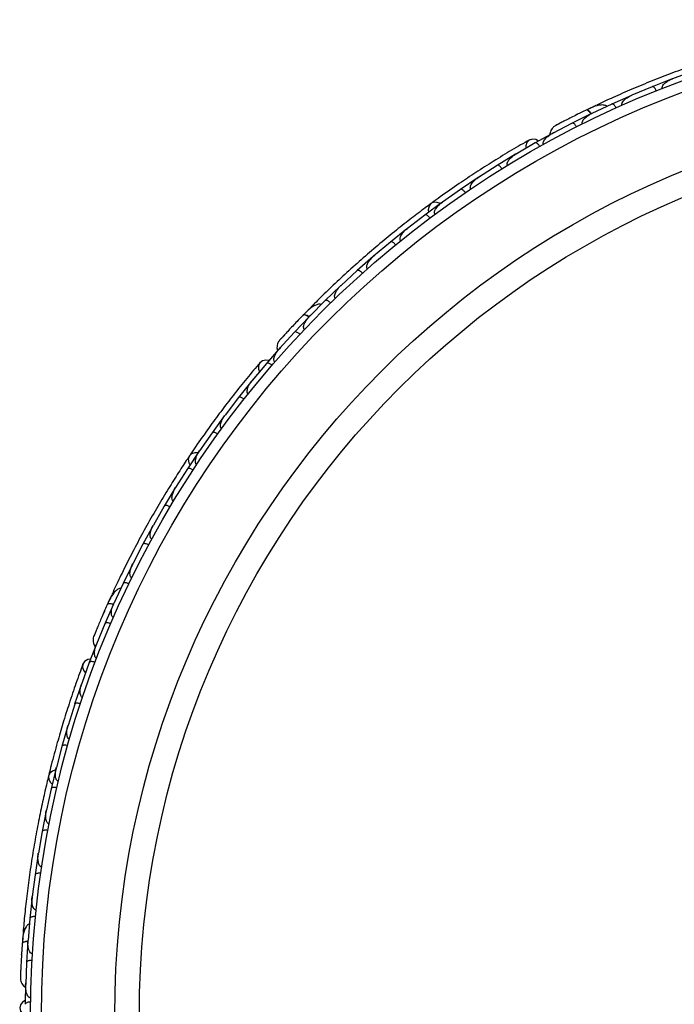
# Model space of a CAD drawing. Header units: millimetres. Extents: x 69 to 135, y 39 to 174.
# Tile 2 of 199: x 78.7 to 81.7, y 46.01 to 50.53. Entities that reach past the tile are written whole.
import ezdxf

# ---------------------------------------------------------------- set-up
doc = ezdxf.new("R2010")
doc.units = ezdxf.units.MM

msp = doc.modelspace()

# ---------------------------------------------------------------- linework, layer by layer
at = {"color": 7, "linetype": 'Continuous', "lineweight": 25}
for p, q in [((81.79026, 50.29788), (81.69575, 50.26306)), ((81.7026, 50.26558), (81.6958, 50.2631)), ((81.60203, 50.22684), (81.50889, 50.1878)), ((81.69303, 50.26244), (81.60202, 50.22691)), ((81.50624, 50.18709), (81.4166, 50.14749)), ((81.51529, 50.19048), (81.50886, 50.18781)), ((81.34361, 50.14093), (81.30397, 50.12203)), ((81.41662, 50.14742), (81.32497, 50.10418)), ((81.32227, 50.10331), (81.23402, 50.05959)), ((81.33068, 50.10687), (81.32488, 50.10416)), ((81.23404, 50.05952), (81.14385, 50.012)), ((81.15089, 50.01632), (81.06417, 49.96865)), ((81.14883, 50.01462), (81.14371, 50.01194)), ((81.0642, 49.96857), (80.97619, 49.91738)), ((80.97357, 49.91629), (80.8895, 49.8652)), ((80.98223, 49.92089), (80.97646, 49.91756)), ((80.88953, 49.86513), (80.80433, 49.81042)), ((80.81057, 49.81443), (80.80456, 49.81059)), ((80.80178, 49.80922), (80.72041, 49.75475)), ((80.72045, 49.75468), (80.63804, 49.6965)), ((80.63556, 49.6952), (80.55686, 49.63736)), ((80.64424, 49.70088), (80.6382, 49.69664)), ((80.5569, 49.6373), (80.47725, 49.57568)), ((80.47483, 49.57427), (80.3988, 49.5131)), ((80.48323, 49.58031), (80.47735, 49.57578)), ((80.39884, 49.51304), (80.32195, 49.44799)), ((80.32752, 49.4527), (80.32198, 49.44804)), ((80.31959, 49.44647), (80.24622, 49.38196)), ((80.24627, 49.3819), (80.17209, 49.31336)), ((80.17718, 49.31807), (80.17206, 49.31336)), ((80.16984, 49.31178), (80.09915, 49.24391)), ((80.0992, 49.24385), (80.02786, 49.17188)), ((80.03281, 49.21279), (80.00203, 49.18147)), ((80.02562, 49.17014), (79.95764, 49.09887)), ((80.03231, 49.17636), (80.02779, 49.17183)), ((79.95769, 49.09881), (79.88919, 49.0233)), ((79.89433, 49.02978), (79.82915, 48.95532)), ((79.89298, 49.02748), (79.88908, 49.02321)), ((79.8292, 48.95526), (79.764, 48.87705)), ((79.76191, 48.87513), (79.70039, 48.79837)), ((79.76848, 48.88242), (79.7642, 48.87732)), ((79.70044, 48.79831), (79.63909, 48.71777)), ((79.63711, 48.71577), (79.57928, 48.63675)), ((79.64359, 48.72367), (79.63925, 48.718)), ((79.57933, 48.63669), (79.52179, 48.55384)), ((79.5199, 48.55177), (79.46574, 48.47051)), ((79.52612, 48.56007), (79.5219, 48.55403)), ((79.4658, 48.47045), (79.41202, 48.38531)), ((79.41023, 48.38316), (79.35971, 48.29968)), ((79.41606, 48.3917), (79.41208, 48.38544)), ((79.35977, 48.29963), (79.30976, 48.2122)), ((79.30807, 48.20998), (79.26118, 48.12426)), ((79.31338, 48.21854), (79.30977, 48.21227)), ((79.26125, 48.12422), (79.21499, 48.03444)), ((79.21341, 48.03219), (79.1702, 47.94423)), ((79.21816, 48.04061), (79.21496, 48.03442)), ((79.17026, 47.94419), (79.12785, 47.85216)), ((79.11851, 47.8923), (79.11496, 47.88452)), ((79.12634, 47.84976), (79.08683, 47.75954)), ((79.13049, 47.85789), (79.12779, 47.85209)), ((79.0869, 47.7595), (79.04835, 47.66512)), ((79.05097, 47.67296), (79.01518, 47.5807)), ((79.05048, 47.67033), (79.04828, 47.66499)), ((79.01526, 47.58066), (78.98074, 47.48487)), ((78.97943, 47.48235), (78.94787, 47.38917)), ((78.9831, 47.49144), (78.98083, 47.48519)), ((78.94794, 47.38914), (78.91784, 47.29247)), ((78.91665, 47.28991), (78.88934, 47.19588)), ((78.92004, 47.29955), (78.9179, 47.29275)), ((78.88941, 47.19585), (78.86368, 47.09831)), ((78.86561, 47.10565), (78.86371, 47.09852)), ((78.86261, 47.09572), (78.8395, 47.00083)), ((78.83958, 47.0008), (78.81817, 46.9024)), ((78.81722, 46.89977), (78.7983, 46.80404)), ((78.81977, 46.90979), (78.81818, 46.90255)), ((78.79837, 46.80402), (78.78128, 46.70476)), ((78.78045, 46.70209), (78.76571, 46.60551)), ((78.78252, 46.71195), (78.78127, 46.70482)), ((78.76578, 46.60549), (78.75302, 46.5053)), ((78.7539, 46.51218), (78.753, 46.50528)), ((78.75231, 46.50265), (78.74179, 46.40522)), ((78.74186, 46.4052), (78.73348, 46.30421)), ((78.71097, 46.33873), (78.70752, 46.29495)), ((78.73288, 46.30144), (78.72662, 46.20315)), ((78.734, 46.3105), (78.73345, 46.30412)), ((78.72669, 46.20314), (78.72275, 46.10126)), ((78.72253, 46.10953), (78.72045, 46.01059)), ((78.72297, 46.10689), (78.72273, 46.10112))]:
    msp.add_line(p, q, dxfattribs=at)
at = {"color": 7, "linetype": 'Continuous', "lineweight": 25, "flags": 128}
for points in [[(81.25405, 50.09778), (81.25436, 50.09792), (81.25467, 50.09804)], [(81.07935, 49.97737), (81.06721, 49.98401), (81.05122, 49.98652), (81.0369, 49.98202), (81.02636, 49.9712), (81.02116, 49.95563), (81.02104, 49.94399)], [(80.62838, 49.69016), (80.61444, 49.69565), (80.59854, 49.6959), (80.58517, 49.68956), (80.57626, 49.67754), (80.57311, 49.66158), (80.57429, 49.65067)], [(79.9634, 49.14161), (79.96365, 49.14185), (79.9639, 49.14206)], [(79.84043, 48.96871), (79.82675, 48.9708), (79.81087, 48.96768), (79.79895, 48.95856), (79.79275, 48.94478), (79.79318, 48.92838), (79.79705, 48.91739)], [(79.51489, 48.54458), (79.49991, 48.54497), (79.48488, 48.53976), (79.47448, 48.52923), (79.47023, 48.51489), (79.47273, 48.49882), (79.47756, 48.48897)], [(79.0212, 47.59714), (79.00763, 47.59442), (78.99378, 47.58607), (78.9857, 47.57342), (78.98458, 47.55835), (78.9906, 47.54308), (78.99799, 47.53408)], [(78.86035, 47.08725), (78.84615, 47.08249), (78.8338, 47.07246), (78.82764, 47.05901), (78.82854, 47.04407), (78.83639, 47.02982), (78.8443, 47.02222)], [(78.70356, 46.23959), (78.70359, 46.23994), (78.70365, 46.24026)], [(78.72049, 46.0281), (78.70867, 46.0209), (78.6985, 46.00831), (78.69524, 45.99366), (78.69934, 45.97912), (78.71022, 45.96683), (78.72024, 45.9609)]]:
    msp.add_lwpolyline(points, dxfattribs=at)
at = {"color": 1, "linetype": 'Continuous', "lineweight": 25, "flags": 128}
for points in [[(81.32157, 50.10268), (81.31966, 50.10524), (81.31461, 50.11122), (81.30978, 50.11579), (81.30535, 50.11877), (81.30148, 50.12006), (81.29834, 50.1196)], [(80.02519, 49.16931), (80.02251, 49.17106), (80.01572, 49.17495), (80.00962, 49.17759), (80.00443, 49.17888), (80.00036, 49.17877), (79.99757, 49.17726)], [(79.12621, 47.84883), (79.1231, 47.84956), (79.11539, 47.8509), (79.10875, 47.85129), (79.10343, 47.85073), (79.09965, 47.84923), (79.09754, 47.84686)], [(78.73308, 46.30052), (78.7299, 46.30015), (78.7222, 46.29876), (78.71583, 46.29686), (78.71103, 46.29451), (78.70798, 46.29181), (78.70681, 46.28886)]]:
    msp.add_lwpolyline(points, dxfattribs=at)
at = {"color": 7, "linetype": 'Continuous', "lineweight": 25}
for radius in [4.575, 4.525, 4.188, 4.075]:
    msp.add_circle((83.32009, 45.9599), radius, dxfattribs=at)
for centre, start, end in [((81.35633, 50.11899), 65.75051, 111.23027), ((80.05227, 49.19652), 85.75051, 131.23027), ((79.14236, 47.88367), 105.75051, 151.23027), ((78.73634, 46.33878), 125.75051, 171.23027)]:
    msp.add_arc(centre, 0.02567, start, end, dxfattribs=at)
for points, knots in [([(82.02729, 50.40054), (82.00519, 50.39401), (81.96109, 50.38098), (81.87935, 50.35507), (81.79018, 50.32485), (81.69594, 50.29074), (81.6006, 50.25374), (81.50824, 50.21559), (81.42123, 50.17748), (81.37161, 50.15436), (81.34678, 50.1428)], [0, 0, 0, 0, 0.1251424, 0.2497929, 0.374676, 0.4998622, 0.6249666, 0.7502587, 0.8750633, 1, 1, 1, 1]), ([(81.62102, 50.2077), (81.62094, 50.20791), (81.61988, 50.21051), (81.61745, 50.21539), (81.61339, 50.22125), (81.60894, 50.22561), (81.60502, 50.22748), (81.60281, 50.22732), (81.60198, 50.22699), (81.60195, 50.22698)], [0, 0, 0, 0, 0.016652, 0.2070285, 0.3985507, 0.5993597, 0.831024, 0.9934916, 1, 1, 1, 1]), ([(81.64901, 50.21878), (81.64898, 50.21885), (81.6485, 50.22001), (81.64794, 50.22274), (81.64864, 50.22774), (81.65293, 50.23636), (81.66322, 50.24632), (81.67836, 50.25611), (81.68973, 50.26128), (81.69565, 50.26352), (81.69573, 50.26355)], [0, 0, 0, 0, 0.0028352, 0.050977, 0.1103366, 0.2078119, 0.4531845, 0.7216401, 0.9964148, 1, 1, 1, 1]), ([(81.46405, 50.14149), (81.46371, 50.1424), (81.46297, 50.14437), (81.46296, 50.14843), (81.46485, 50.15477), (81.47368, 50.16738), (81.48934, 50.17881), (81.50329, 50.18592), (81.50879, 50.18828), (81.50887, 50.18831)], [0, 0, 0, 0, 0.0388574, 0.084812, 0.162938, 0.3126958, 0.7369051, 0.9964149, 1, 1, 1, 1]), ([(81.39439, 50.13676), (81.39253, 50.13794), (81.3864, 50.14184), (81.36836, 50.14445), (81.33844, 50.13875), (81.31197, 50.12611), (81.2983, 50.11958)], [0, 0, 0, 0, 0.0722062, 0.2380923, 0.6065513, 1, 1, 1, 1]), ([(81.43637, 50.1291), (81.43569, 50.13052), (81.43388, 50.13427), (81.43028, 50.13974), (81.42571, 50.14477), (81.4211, 50.1478), (81.41814, 50.14812), (81.41677, 50.14766), (81.41653, 50.14755), (81.4165, 50.14754)], [0, 0, 0, 0, 0.11561, 0.3057804, 0.5012224, 0.7256982, 0.9503445, 0.9934853, 1, 1, 1, 1]), ([(81.30125, 50.12102), (81.29263, 50.11682), (81.27544, 50.10843), (81.24893, 50.09525), (81.22362, 50.08247), (81.20078, 50.07075), (81.1815, 50.06074), (81.16713, 50.0532), (81.15796, 50.04835), (81.15687, 50.04775), (81.15634, 50.04746)], [0, 0, 0, 0, 0.1253341, 0.2502351, 0.3757048, 0.5015073, 0.6270811, 0.7524027, 0.8783335, 1, 1, 1, 1]), ([(81.26987, 50.10562), (81.26978, 50.10558), (81.26445, 50.10299), (81.2592, 50.10036), (81.25404, 50.09778)], [0, 0, 0, 0, 0.01740373, 1, 1, 1, 1]), ([(81.28195, 50.05582), (81.28166, 50.05644), (81.28092, 50.05807), (81.28049, 50.0616), (81.28153, 50.0674), (81.2878, 50.07884), (81.30259, 50.09224), (81.31695, 50.10085), (81.32476, 50.10461), (81.32484, 50.10465)], [0, 0, 0, 0, 0.0273886, 0.0721385, 0.1418849, 0.2690946, 0.6203421, 0.9964192, 1, 1, 1, 1]), ([(81.32069, 50.10136), (81.32041, 50.10182), (81.31735, 50.10677), (81.31135, 50.11349), (81.3039, 50.11972), (81.29997, 50.12034), (81.29845, 50.11965), (81.29834, 50.1196)], [0, 0, 0, 0, 0.0316493, 0.3464731, 0.6613851, 0.9762941, 1, 1, 1, 1]), ([(81.15641, 50.04751), (81.15297, 50.04511), (81.14622, 50.04041), (81.13883, 50.0308), (81.13434, 50.02065), (81.13189, 50.0123), (81.13233, 50.00755), (81.13245, 50.00618)], [0, 0, 0, 0, 0.25091, 0.490928, 0.714443, 0.9181712, 1, 1, 1, 1]), ([(81.18128, 50.06064), (81.17464, 50.05716), (81.16135, 50.0502), (81.15812, 50.04844), (81.1565, 50.04756)], [0, 0, 0, 0, 0.49978944, 1, 1, 1, 1]), ([(81.25452, 50.04206), (81.25378, 50.04344), (81.25181, 50.04711), (81.24797, 50.05242), (81.24319, 50.05726), (81.23847, 50.06008), (81.2355, 50.06027), (81.23415, 50.05976), (81.23392, 50.05964), (81.23389, 50.05962)], [0, 0, 0, 0, 0.1153787, 0.305714, 0.5012752, 0.7256734, 0.9502371, 0.9934744, 1, 1, 1, 1]), ([(81.10274, 49.96164), (81.10254, 49.962), (81.10182, 49.96333), (81.10107, 49.96637), (81.10145, 49.97171), (81.10572, 49.98199), (81.1157, 49.99313), (81.1294, 50.00408), (81.13872, 50.00979), (81.1436, 50.01241), (81.14367, 50.01245)], [0, 0, 0, 0, 0.0165279, 0.0607653, 0.1238722, 0.2334997, 0.5249132, 0.7588895, 0.9964268, 1, 1, 1, 1]), ([(81.03784, 49.98258), (81.01113, 49.96724), (80.96032, 49.93806), (80.87566, 49.88653), (80.79458, 49.83489), (80.71246, 49.78005), (80.64507, 49.73335), (80.60316, 49.70255), (80.59101, 49.69363)], [0, 0, 0, 0, 0.2180556, 0.4147202, 0.5912036, 0.7489875, 0.9272426, 1, 1, 1, 1]), ([(81.08557, 49.95208), (81.08477, 49.95343), (81.08264, 49.95701), (81.07859, 49.96216), (81.07362, 49.96679), (81.06878, 49.96942), (81.06581, 49.96949), (81.06449, 49.96892), (81.06426, 49.96879), (81.06423, 49.96877)], [0, 0, 0, 0, 0.1152798, 0.3056806, 0.5012898, 0.7256609, 0.9501956, 0.9934701, 1, 1, 1, 1]), ([(80.93757, 49.86556), (80.93706, 49.86654), (80.9364, 49.86779), (80.93577, 49.87063), (80.93577, 49.87569), (80.93857, 49.8829), (80.94642, 49.89486), (80.95911, 49.90675), (80.97087, 49.91479), (80.9761, 49.91789), (80.97617, 49.91793)], [0, 0, 0, 0, 0.0439924, 0.0565425, 0.1182118, 0.2485839, 0.3779124, 0.7339208, 0.9964229, 1, 1, 1, 1]), ([(80.91162, 49.84961), (80.9115, 49.8498), (80.91001, 49.85218), (80.90677, 49.85657), (80.90177, 49.86164), (80.89663, 49.86518), (80.89245, 49.86635), (80.89031, 49.8658), (80.88956, 49.86534), (80.88953, 49.86532)], [0, 0, 0, 0, 0.0163611, 0.206885, 0.3985455, 0.5994314, 0.8309806, 0.9934816, 1, 1, 1, 1]), ([(80.7682, 49.75706), (80.76777, 49.75778), (80.76693, 49.75915), (80.76612, 49.76217), (80.76607, 49.76749), (80.76848, 49.77453), (80.77568, 49.78669), (80.78776, 49.79906), (80.79916, 49.80761), (80.80421, 49.81092), (80.80428, 49.81096)], [0, 0, 0, 0, 0.0336188, 0.0647198, 0.1259403, 0.2511281, 0.3754616, 0.735616, 0.9964191, 1, 1, 1, 1]), ([(80.7432, 49.74015), (80.74228, 49.74142), (80.73985, 49.7448), (80.73535, 49.74957), (80.72998, 49.75374), (80.72491, 49.75592), (80.72194, 49.75571), (80.72066, 49.75502), (80.72045, 49.75487), (80.72042, 49.75485)], [0, 0, 0, 0, 0.1157169, 0.3058088, 0.5011944, 0.7257089, 0.9503963, 0.9934905, 1, 1, 1, 1]), ([(80.58647, 49.69057), (80.56794, 49.67688), (80.53095, 49.64955), (80.463, 49.59725), (80.38955, 49.53835), (80.31265, 49.47406), (80.23572, 49.40669), (80.16198, 49.33925), (80.09325, 49.27368), (80.05452, 49.23498), (80.03515, 49.21562)], [0, 0, 0, 0, 0.1251424, 0.2497929, 0.374676, 0.4998622, 0.6249666, 0.7502587, 0.8750633, 1, 1, 1, 1]), ([(80.60436, 49.64167), (80.60403, 49.64214), (80.60299, 49.64363), (80.60197, 49.64686), (80.60188, 49.65418), (80.60558, 49.66303), (80.61648, 49.67947), (80.62814, 49.68997), (80.63787, 49.69697), (80.63794, 49.69702)], [0, 0, 0, 0, 0.02335, 0.0734618, 0.134698, 0.325553, 0.4727956, 0.9964114, 1, 1, 1, 1]), ([(80.58026, 49.62377), (80.57928, 49.625), (80.5767, 49.62828), (80.572, 49.63284), (80.56645, 49.63676), (80.56129, 49.63872), (80.55832, 49.63838), (80.55708, 49.63763), (80.55687, 49.63747), (80.55684, 49.63745)], [0, 0, 0, 0, 0.11581192, 0.30583711, 0.50117443, 0.72571967, 0.95043997, 0.99349487, 1, 1, 1, 1]), ([(80.44602, 49.51944), (80.44582, 49.51969), (80.44514, 49.52054), (80.44396, 49.52273), (80.44313, 49.52643), (80.44354, 49.53327), (80.44669, 49.54151), (80.45655, 49.55781), (80.46765, 49.56872), (80.47704, 49.57612), (80.47711, 49.57617)], [0, 0, 0, 0, 0.0130732, 0.044023, 0.1002245, 0.1663566, 0.3297208, 0.4739231, 0.9964125, 1, 1, 1, 1]), ([(80.42274, 49.50052), (80.4226, 49.50069), (80.4208, 49.50286), (80.41702, 49.50678), (80.41139, 49.51115), (80.40583, 49.51397), (80.40152, 49.51457), (80.39946, 49.51375), (80.39877, 49.51319), (80.39875, 49.51317)], [0, 0, 0, 0, 0.0167419, 0.2070718, 0.3985504, 0.5993354, 0.8310375, 0.9934948, 1, 1, 1, 1]), ([(80.29316, 49.39039), (80.29311, 49.39045), (80.29226, 49.39137), (80.29081, 49.39375), (80.28975, 49.39868), (80.29083, 49.40825), (80.2971, 49.42113), (80.30798, 49.43551), (80.31689, 49.44426), (80.32169, 49.44839), (80.32176, 49.44845)], [0, 0, 0, 0, 0.0028352, 0.050977, 0.1103366, 0.2078119, 0.4531845, 0.7216401, 0.9964148, 1, 1, 1, 1]), ([(80.27066, 49.37041), (80.2705, 49.37057), (80.26862, 49.37266), (80.26467, 49.37641), (80.25885, 49.38053), (80.25318, 49.38311), (80.24885, 49.38353), (80.24683, 49.38261), (80.24616, 49.38203), (80.24614, 49.382)], [0, 0, 0, 0, 0.01665195, 0.20702847, 0.39855075, 0.59935968, 0.83102403, 0.99349163, 1, 1, 1, 1]), ([(80.14579, 49.25451), (80.14517, 49.25524), (80.14379, 49.25684), (80.1424, 49.26065), (80.14201, 49.26726), (80.14599, 49.28212), (80.1568, 49.29823), (80.16747, 49.30967), (80.17184, 49.31377), (80.1719, 49.31383)], [0, 0, 0, 0, 0.0388574, 0.084812, 0.162938, 0.3126958, 0.7369051, 0.9964149, 1, 1, 1, 1]), ([(80.08196, 49.22623), (80.0798, 49.22671), (80.07271, 49.22827), (80.05486, 49.22456), (80.0287, 49.20897), (80.00815, 49.18804), (79.99754, 49.17723)], [0, 0, 0, 0, 0.0722062, 0.2380923, 0.6065513, 1, 1, 1, 1]), ([(80.12403, 49.23339), (80.1229, 49.23449), (80.11991, 49.2374), (80.11466, 49.24131), (80.10864, 49.24448), (80.10328, 49.24575), (80.10038, 49.24503), (80.09925, 49.24413), (80.09907, 49.24395), (80.09904, 49.24392)], [0, 0, 0, 0, 0.11561, 0.3057804, 0.5012224, 0.7256982, 0.9503445, 0.9934853, 1, 1, 1, 1]), ([(79.99981, 49.17958), (79.99316, 49.17269), (79.97986, 49.15893), (79.95947, 49.13748), (79.94005, 49.11681), (79.92259, 49.09799), (79.9079, 49.08199), (79.89698, 49.06999), (79.89002, 49.06229), (79.8892, 49.06136), (79.8888, 49.0609)], [0, 0, 0, 0, 0.1253341, 0.2502351, 0.3757048, 0.5015073, 0.6270811, 0.7524027, 0.8783335, 1, 1, 1, 1]), ([(79.97559, 49.15439), (79.97552, 49.15431), (79.9714, 49.15006), (79.96736, 49.14579), (79.9634, 49.1416)], [0, 0, 0, 0, 0.0174037, 1, 1, 1, 1]), ([(80.0248, 49.16777), (80.02439, 49.1681), (80.01981, 49.1717), (80.01187, 49.17597), (80.00275, 49.17927), (79.99885, 49.17851), (79.99765, 49.17734), (79.99757, 49.17726)], [0, 0, 0, 0, 0.0316493, 0.3464731, 0.6613851, 0.9762941, 1, 1, 1, 1]), ([(80.00397, 49.11172), (80.0035, 49.1122), (80.00224, 49.11348), (80.00062, 49.11665), (79.99962, 49.12246), (80.0016, 49.13535), (80.01092, 49.153), (80.02147, 49.166), (80.02752, 49.17221), (80.02758, 49.17227)], [0, 0, 0, 0, 0.02738856, 0.07213853, 0.14188493, 0.26909457, 0.6203421, 0.99641921, 1, 1, 1, 1]), ([(79.98291, 49.08941), (79.98174, 49.09045), (79.97863, 49.09322), (79.97321, 49.09691), (79.96707, 49.09981), (79.96166, 49.10085), (79.9588, 49.10002), (79.95772, 49.09907), (79.95754, 49.09888), (79.95751, 49.09886)], [0, 0, 0, 0, 0.1153787, 0.305714, 0.5012752, 0.7256734, 0.9502371, 0.9934744, 1, 1, 1, 1]), ([(79.88885, 49.06097), (79.88643, 49.05754), (79.8817, 49.05082), (79.87804, 49.03926), (79.8773, 49.02818), (79.87785, 49.0195), (79.87989, 49.01518), (79.88047, 49.01395)], [0, 0, 0, 0, 0.25091, 0.490928, 0.714443, 0.9181712, 1, 1, 1, 1]), ([(79.90773, 49.08182), (79.90268, 49.07628), (79.89257, 49.06519), (79.89014, 49.06243), (79.88892, 49.06105)], [0, 0, 0, 0, 0.49978944, 1, 1, 1, 1]), ([(79.86778, 48.96193), (79.86748, 48.9622), (79.86635, 48.9632), (79.8646, 48.9658), (79.86313, 48.97094), (79.86362, 48.98207), (79.86919, 48.99595), (79.87832, 49.01092), (79.88513, 49.01948), (79.88881, 49.02361), (79.88887, 49.02367)], [0, 0, 0, 0, 0.0165279, 0.0607653, 0.1238722, 0.2334997, 0.5249132, 0.7588895, 0.9964268, 1, 1, 1, 1]), ([(79.79964, 48.95941), (79.77978, 48.93585), (79.74202, 48.89106), (79.68009, 48.81368), (79.62156, 48.73742), (79.56316, 48.6578), (79.5158, 48.59087), (79.48694, 48.54759), (79.47858, 48.53505)], [0, 0, 0, 0, 0.21805555, 0.41472016, 0.59120361, 0.74898753, 0.9272426, 1, 1, 1, 1]), ([(79.85492, 48.94707), (79.8537, 48.94806), (79.85048, 48.9507), (79.84492, 48.95415), (79.83866, 48.9568), (79.83321, 48.95762), (79.8304, 48.95667), (79.82935, 48.95568), (79.82918, 48.95548), (79.82916, 48.95546)], [0, 0, 0, 0, 0.1152798, 0.3056806, 0.5012898, 0.7256609, 0.9501956, 0.9934701, 1, 1, 1, 1]), ([(79.74544, 48.81515), (79.74462, 48.81589), (79.74358, 48.81684), (79.74201, 48.8193), (79.74028, 48.82405), (79.74044, 48.83179), (79.74373, 48.84571), (79.75159, 48.86122), (79.75989, 48.87279), (79.76375, 48.8775), (79.7638, 48.87757)], [0, 0, 0, 0, 0.0439924, 0.0565425, 0.1182118, 0.2485839, 0.3779124, 0.7339208, 0.9964229, 1, 1, 1, 1]), ([(79.72651, 48.79129), (79.72633, 48.79142), (79.72411, 48.79315), (79.71958, 48.79617), (79.71314, 48.79922), (79.7071, 48.80079), (79.70277, 48.80046), (79.70095, 48.79921), (79.70039, 48.79852), (79.70037, 48.79849)], [0, 0, 0, 0, 0.0163611, 0.206885, 0.3985455, 0.5994314, 0.8309806, 0.9934816, 1, 1, 1, 1]), ([(79.62339, 48.65527), (79.62274, 48.65579), (79.62148, 48.6568), (79.61969, 48.65936), (79.61782, 48.66434), (79.61768, 48.67178), (79.62029, 48.68567), (79.62741, 48.70142), (79.6352, 48.71336), (79.63881, 48.71819), (79.63886, 48.71825)], [0, 0, 0, 0, 0.0336188, 0.0647198, 0.1259403, 0.2511281, 0.3754616, 0.735616, 0.9964191, 1, 1, 1, 1]), ([(79.60569, 48.63082), (79.60439, 48.63171), (79.60094, 48.63405), (79.59509, 48.63699), (79.58862, 48.63907), (79.58311, 48.63939), (79.58038, 48.63818), (79.57942, 48.63709), (79.57927, 48.63688), (79.57925, 48.63685)], [0, 0, 0, 0, 0.1157169, 0.3058088, 0.5011944, 0.7257089, 0.9503963, 0.9934905, 1, 1, 1, 1]), ([(79.5089, 48.4908), (79.50843, 48.49113), (79.50694, 48.49217), (79.50488, 48.49485), (79.50229, 48.5017), (79.50274, 48.51128), (79.50735, 48.53046), (79.51472, 48.54432), (79.52148, 48.55422), (79.52152, 48.55429)], [0, 0, 0, 0, 0.02335, 0.0734618, 0.134698, 0.325553, 0.4727956, 0.9964114, 1, 1, 1, 1]), ([(79.47536, 48.53063), (79.46263, 48.51143), (79.43722, 48.47309), (79.39126, 48.40071), (79.34238, 48.32024), (79.29211, 48.23353), (79.24286, 48.1439), (79.19663, 48.05531), (79.15447, 47.97019), (79.13131, 47.92058), (79.11973, 47.89576)], [0, 0, 0, 0, 0.1251424, 0.2497929, 0.374676, 0.4998622, 0.6249666, 0.7502587, 0.8750633, 1, 1, 1, 1]), ([(79.49237, 48.46573), (79.49103, 48.46656), (79.48749, 48.46875), (79.48151, 48.47143), (79.47495, 48.47322), (79.46943, 48.47329), (79.46676, 48.47196), (79.46585, 48.47083), (79.4657, 48.47061), (79.46568, 48.47058)], [0, 0, 0, 0, 0.11581192, 0.30583711, 0.50117443, 0.72571967, 0.95043997, 0.99349487, 1, 1, 1, 1]), ([(79.40192, 48.32178), (79.40164, 48.32195), (79.40071, 48.32252), (79.39885, 48.32417), (79.39681, 48.32737), (79.39486, 48.33393), (79.39499, 48.34275), (79.39868, 48.36144), (79.40538, 48.37549), (79.41168, 48.38565), (79.41172, 48.38572)], [0, 0, 0, 0, 0.0130732, 0.044023, 0.1002245, 0.1663566, 0.3297208, 0.4739231, 0.9964125, 1, 1, 1, 1]), ([(79.38651, 48.29604), (79.38631, 48.29616), (79.38389, 48.29758), (79.37899, 48.29997), (79.37221, 48.30215), (79.36602, 48.3029), (79.36176, 48.30199), (79.36011, 48.30051), (79.35965, 48.29975), (79.35963, 48.29972)], [0, 0, 0, 0, 0.01674193, 0.20707182, 0.39855042, 0.59933539, 0.83103755, 0.9934948, 1, 1, 1, 1]), ([(79.30241, 48.14824), (79.30235, 48.14827), (79.30123, 48.14885), (79.29905, 48.15059), (79.29637, 48.15486), (79.29411, 48.16422), (79.2956, 48.17847), (79.3009, 48.1957), (79.30628, 48.20697), (79.30938, 48.2125), (79.30942, 48.21257)], [0, 0, 0, 0, 0.0028352, 0.050977, 0.1103366, 0.2078119, 0.4531845, 0.7216401, 0.9964148, 1, 1, 1, 1]), ([(79.2881, 48.12176), (79.2879, 48.12186), (79.28541, 48.12318), (79.28042, 48.12536), (79.27354, 48.12724), (79.26733, 48.12772), (79.26312, 48.12663), (79.26153, 48.12508), (79.26111, 48.1243), (79.26109, 48.12427)], [0, 0, 0, 0, 0.016652, 0.2070285, 0.3985507, 0.5993597, 0.831024, 0.9934916, 1, 1, 1, 1]), ([(79.21041, 47.97014), (79.20956, 47.97062), (79.20773, 47.97166), (79.20511, 47.97476), (79.20248, 47.98083), (79.20114, 47.99616), (79.20579, 48.01499), (79.21191, 48.0294), (79.21461, 48.03474), (79.21464, 48.03482)], [0, 0, 0, 0, 0.03885738, 0.08481202, 0.16293798, 0.31269578, 0.73690509, 0.9964149, 1, 1, 1, 1]), ([(79.16009, 47.92174), (79.1579, 47.92145), (79.1507, 47.9205), (79.1352, 47.9109), (79.11594, 47.88731), (79.10379, 47.86061), (79.09752, 47.84682)], [0, 0, 0, 0, 0.0722062, 0.2380923, 0.6065513, 1, 1, 1, 1]), ([(79.19717, 47.94286), (79.19573, 47.94351), (79.19194, 47.94521), (79.18566, 47.94709), (79.17893, 47.94801), (79.17345, 47.94737), (79.17097, 47.94571), (79.17022, 47.94447), (79.17011, 47.94424), (79.17009, 47.94421)], [0, 0, 0, 0, 0.11561, 0.3057804, 0.5012224, 0.7256982, 0.9503445, 0.9934853, 1, 1, 1, 1]), ([(79.11499, 47.88452), (79.11499, 47.88454), (79.11496, 47.88489), (79.11335, 47.88126), (79.10956, 47.8734), (79.1038, 47.86077), (79.0993, 47.8507), (79.09798, 47.84774)], [0, 0, 0, 0, 0.0063417, 0.1391324, 0.4541713, 0.8392735, 1, 1, 1, 1]), ([(79.09885, 47.84981), (79.09495, 47.84106), (79.08717, 47.82358), (79.07534, 47.79644), (79.06417, 47.77038), (79.0542, 47.74673), (79.04587, 47.72667), (79.03971, 47.71165), (79.0358, 47.70204), (79.03535, 47.70088), (79.03513, 47.70031)], [0, 0, 0, 0, 0.1253341, 0.2502351, 0.3757048, 0.5015073, 0.6270811, 0.7524027, 0.8783335, 1, 1, 1, 1]), ([(79.12638, 47.84725), (79.12587, 47.84742), (79.12034, 47.84925), (79.11142, 47.85054), (79.10172, 47.85052), (79.09831, 47.84847), (79.09759, 47.84697), (79.09754, 47.84686)], [0, 0, 0, 0, 0.0316493, 0.3464731, 0.6613851, 0.9762941, 1, 1, 1, 1]), ([(79.12597, 47.78746), (79.12536, 47.78776), (79.12374, 47.78853), (79.12114, 47.79095), (79.11821, 47.79607), (79.11566, 47.80885), (79.11838, 47.82863), (79.12385, 47.84445), (79.12741, 47.85236), (79.12744, 47.85243)], [0, 0, 0, 0, 0.0273886, 0.0721385, 0.1418849, 0.2690946, 0.6203421, 0.9964192, 1, 1, 1, 1]), ([(79.08639, 47.82168), (79.0857, 47.82013), (79.0827, 47.81333), (79.07983, 47.80674), (79.07763, 47.80166)], [0, 0, 0, 0, 0.2287199, 1, 1, 1, 1]), ([(79.11381, 47.75929), (79.11235, 47.75987), (79.10849, 47.76141), (79.10213, 47.76302), (79.09537, 47.76365), (79.08993, 47.76278), (79.08753, 47.76102), (79.08683, 47.75976), (79.08673, 47.75952), (79.08672, 47.75949)], [0, 0, 0, 0, 0.1153787, 0.305714, 0.5012752, 0.7256734, 0.9502371, 0.9934744, 1, 1, 1, 1]), ([(79.03515, 47.7004), (79.03405, 47.69635), (79.0319, 47.68841), (79.03242, 47.6763), (79.03551, 47.66564), (79.03899, 47.65767), (79.04239, 47.65431), (79.04336, 47.65335)], [0, 0, 0, 0, 0.25091, 0.490928, 0.714443, 0.9181712, 1, 1, 1, 1]), ([(79.04576, 47.72645), (79.04291, 47.71951), (79.0372, 47.70564), (79.03586, 47.70221), (79.03519, 47.7005)], [0, 0, 0, 0, 0.4997894, 1, 1, 1, 1]), ([(79.04923, 47.60012), (79.04885, 47.60027), (79.04744, 47.60083), (79.04491, 47.60268), (79.04177, 47.607), (79.03843, 47.61763), (79.03892, 47.63257), (79.04238, 47.64977), (79.04585, 47.66014), (79.04789, 47.66528), (79.04792, 47.66535)], [0, 0, 0, 0, 0.0165279, 0.0607653, 0.1238722, 0.2334997, 0.5249132, 0.7588895, 0.9964268, 1, 1, 1, 1]), ([(78.98606, 47.57445), (78.97545, 47.54552), (78.95529, 47.49052), (78.92356, 47.39662), (78.89464, 47.30494), (78.86699, 47.21015), (78.84538, 47.13105), (78.83307, 47.08052), (78.8295, 47.06588)], [0, 0, 0, 0, 0.2180556, 0.4147202, 0.5912036, 0.7489875, 0.9272426, 1, 1, 1, 1]), ([(79.04222, 47.58176), (79.04074, 47.58228), (79.03681, 47.58365), (79.0304, 47.585), (79.02361, 47.58535), (79.01821, 47.58425), (79.0159, 47.5824), (79.01525, 47.58111), (79.01516, 47.58087), (79.01515, 47.58083)], [0, 0, 0, 0, 0.1152798, 0.3056806, 0.5012898, 0.7256609, 0.9501956, 0.9934701, 1, 1, 1, 1]), ([(78.98446, 47.42036), (78.98344, 47.42077), (78.98213, 47.42131), (78.97982, 47.42308), (78.97658, 47.42695), (78.97408, 47.43428), (78.97241, 47.44849), (78.97449, 47.46575), (78.97833, 47.47946), (78.98034, 47.48521), (78.98037, 47.48529)], [0, 0, 0, 0, 0.04399244, 0.05654248, 0.11821178, 0.24858393, 0.3779124, 0.73392078, 0.99642285, 1, 1, 1, 1]), ([(78.97483, 47.39145), (78.97462, 47.39152), (78.97195, 47.39239), (78.96665, 47.39367), (78.95956, 47.39434), (78.95335, 47.39374), (78.9494, 47.39195), (78.9481, 47.39016), (78.94782, 47.38932), (78.94781, 47.38929)], [0, 0, 0, 0, 0.01636109, 0.20688497, 0.39854552, 0.59943138, 0.8309806, 0.99348164, 1, 1, 1, 1]), ([(78.92446, 47.22837), (78.92367, 47.22864), (78.92214, 47.22915), (78.91958, 47.23094), (78.91612, 47.23499), (78.91345, 47.24193), (78.91115, 47.25588), (78.91245, 47.27311), (78.91568, 47.287), (78.91743, 47.29277), (78.91745, 47.29285)], [0, 0, 0, 0, 0.0336188, 0.0647198, 0.1259403, 0.2511281, 0.3754616, 0.735616, 0.9964191, 1, 1, 1, 1]), ([(78.91619, 47.19934), (78.91466, 47.19973), (78.91062, 47.20076), (78.90411, 47.20152), (78.89732, 47.20126), (78.89204, 47.19967), (78.88989, 47.1976), (78.88936, 47.19625), (78.88929, 47.196), (78.88928, 47.19597)], [0, 0, 0, 0, 0.1157169, 0.3058088, 0.5011944, 0.7257089, 0.9503963, 0.9934905, 1, 1, 1, 1]), ([(78.87313, 47.03466), (78.87257, 47.03481), (78.87082, 47.03529), (78.86796, 47.0371), (78.86319, 47.04265), (78.86033, 47.05181), (78.8581, 47.07141), (78.86029, 47.08695), (78.86325, 47.09856), (78.86327, 47.09864)], [0, 0, 0, 0, 0.02335, 0.0734618, 0.134698, 0.325553, 0.4727956, 0.9964114, 1, 1, 1, 1]), ([(78.82798, 47.06062), (78.82259, 47.03822), (78.81182, 46.99351), (78.79339, 46.90977), (78.77498, 46.81743), (78.7574, 46.71876), (78.74177, 46.61769), (78.72863, 46.51863), (78.71813, 46.42423), (78.71334, 46.36969), (78.71094, 46.34241)], [0, 0, 0, 0, 0.1251424, 0.2497929, 0.374676, 0.4998622, 0.6249666, 0.7502587, 0.8750633, 1, 1, 1, 1]), ([(78.86617, 47.00545), (78.86462, 47.00577), (78.86054, 47.00662), (78.85401, 47.00709), (78.84724, 47.00653), (78.84203, 47.00471), (78.83997, 47.00254), (78.8395, 47.00117), (78.83944, 47.00092), (78.83943, 47.00088)], [0, 0, 0, 0, 0.1158119, 0.3058371, 0.5011744, 0.7257197, 0.95044, 0.9934949, 1, 1, 1, 1]), ([(78.8304, 46.83925), (78.83008, 46.83931), (78.82902, 46.83953), (78.8267, 46.84045), (78.82369, 46.84275), (78.81961, 46.84825), (78.81672, 46.85658), (78.8138, 46.87541), (78.81528, 46.8909), (78.81773, 46.90261), (78.81774, 46.90269)], [0, 0, 0, 0, 0.01307317, 0.044023, 0.10022455, 0.16635662, 0.32972078, 0.47392312, 0.99641253, 1, 1, 1, 1]), ([(78.82473, 46.80979), (78.8245, 46.80983), (78.82173, 46.81034), (78.81632, 46.81091), (78.8092, 46.81064), (78.80312, 46.80922), (78.79944, 46.80692), (78.79839, 46.80496), (78.79822, 46.80409), (78.79821, 46.80405)], [0, 0, 0, 0, 0.01674193, 0.20707182, 0.39855042, 0.59933539, 0.83103755, 0.9934948, 1, 1, 1, 1]), ([(78.79625, 46.64214), (78.79618, 46.64215), (78.79493, 46.64231), (78.79229, 46.6432), (78.78831, 46.6463), (78.78299, 46.65432), (78.77951, 46.66822), (78.7786, 46.68622), (78.7798, 46.69866), (78.78082, 46.70491), (78.78084, 46.70499)], [0, 0, 0, 0, 0.00283524, 0.05097702, 0.11033655, 0.20781194, 0.45318455, 0.72164005, 0.99641479, 1, 1, 1, 1]), ([(78.79186, 46.61236), (78.79163, 46.61239), (78.78884, 46.61277), (78.78341, 46.61311), (78.77631, 46.61253), (78.7703, 46.61085), (78.76672, 46.60839), (78.76576, 46.60639), (78.76563, 46.60552), (78.76562, 46.60548)], [0, 0, 0, 0, 0.016652, 0.2070285, 0.3985507, 0.5993597, 0.831024, 0.9934916, 1, 1, 1, 1]), ([(78.7707, 46.44332), (78.76975, 46.44347), (78.76767, 46.44382), (78.76415, 46.44584), (78.75961, 46.45065), (78.7531, 46.4646), (78.75103, 46.48388), (78.75185, 46.49951), (78.75256, 46.50546), (78.75257, 46.50554)], [0, 0, 0, 0, 0.0388574, 0.084812, 0.162938, 0.3126958, 0.7369051, 0.9964149, 1, 1, 1, 1]), ([(78.73998, 46.38062), (78.73802, 46.3796), (78.73158, 46.37624), (78.7203, 46.36193), (78.71027, 46.33317), (78.70799, 46.30392), (78.7068, 46.28882)], [0, 0, 0, 0, 0.07220623, 0.23809231, 0.60655127, 1, 1, 1, 1]), ([(78.7676, 46.41315), (78.76603, 46.41327), (78.76188, 46.41357), (78.75534, 46.41319), (78.74869, 46.41175), (78.74377, 46.40927), (78.74201, 46.40687), (78.74172, 46.40545), (78.7417, 46.40519), (78.74169, 46.40515)], [0, 0, 0, 0, 0.11561, 0.3057804, 0.50122242, 0.72569819, 0.95034449, 0.99348532, 1, 1, 1, 1]), ([(78.70704, 46.29209), (78.70637, 46.28253), (78.70503, 46.26344), (78.7032, 46.23389), (78.70161, 46.20558), (78.70033, 46.17994), (78.69936, 46.15825), (78.69871, 46.14203), (78.69833, 46.13166), (78.6983, 46.13042), (78.69828, 46.12981)], [0, 0, 0, 0, 0.1253341, 0.2502351, 0.3757048, 0.5015073, 0.6270811, 0.7524027, 0.8783335, 1, 1, 1, 1]), ([(78.73378, 46.2991), (78.73325, 46.29908), (78.72742, 46.29891), (78.7186, 46.29707), (78.70949, 46.29374), (78.70699, 46.29064), (78.70682, 46.28898), (78.70681, 46.28886)], [0, 0, 0, 0, 0.0316493, 0.3464731, 0.6613851, 0.9762941, 1, 1, 1, 1]), ([(78.75385, 46.24277), (78.75317, 46.24284), (78.75139, 46.24301), (78.74811, 46.2444), (78.74361, 46.24821), (78.73684, 46.25935), (78.73263, 46.27886), (78.73236, 46.2956), (78.733, 46.30425), (78.73301, 46.30433)], [0, 0, 0, 0, 0.0273886, 0.0721385, 0.1418849, 0.2690946, 0.6203421, 0.9964192, 1, 1, 1, 1]), ([(78.70468, 46.25721), (78.70467, 46.25711), (78.70425, 46.2512), (78.7039, 46.24534), (78.70356, 46.23958)], [0, 0, 0, 0, 0.0174037, 1, 1, 1, 1]), ([(78.75205, 46.21214), (78.75048, 46.21219), (78.74632, 46.21231), (78.7398, 46.21165), (78.73323, 46.20993), (78.72841, 46.20725), (78.72677, 46.20477), (78.72654, 46.20335), (78.72653, 46.20309), (78.72652, 46.20306)], [0, 0, 0, 0, 0.1153787, 0.305714, 0.5012752, 0.7256734, 0.9502371, 0.9934744, 1, 1, 1, 1]), ([(78.69934, 46.158), (78.69903, 46.15051), (78.69841, 46.13552), (78.69832, 46.13184), (78.69828, 46.13)], [0, 0, 0, 0, 0.49978944, 1, 1, 1, 1]), ([(78.69828, 46.1299), (78.69863, 46.12572), (78.69933, 46.11753), (78.70396, 46.10632), (78.7105, 46.09735), (78.71651, 46.09106), (78.72084, 46.08906), (78.72209, 46.08849)], [0, 0, 0, 0, 0.25091, 0.490928, 0.714443, 0.9181712, 1, 1, 1, 1]), ([(78.7458, 46.04048), (78.74539, 46.0405), (78.74388, 46.04054), (78.74087, 46.04141), (78.73644, 46.0444), (78.72967, 46.05324), (78.72501, 46.06745), (78.72238, 46.08479), (78.7221, 46.09572), (78.72227, 46.10125), (78.72227, 46.10133)], [0, 0, 0, 0, 0.0165279, 0.0607653, 0.1238722, 0.2334997, 0.5249132, 0.7588895, 0.9964268, 1, 1, 1, 1]), ([(78.7455, 46.02083), (78.74393, 46.02081), (78.73977, 46.02076), (78.73328, 46.01983), (78.72678, 46.01784), (78.72209, 46.01496), (78.72054, 46.01243), (78.72038, 46.01099), (78.72037, 46.01073), (78.72037, 46.0107)], [0, 0, 0, 0, 0.11527981, 0.30568055, 0.50128983, 0.72566094, 0.95019556, 0.99347013, 1, 1, 1, 1])]:
    msp.add_open_spline(points, degree=3, knots=knots, dxfattribs=at)

doc.saveas('drawing.dxf')
